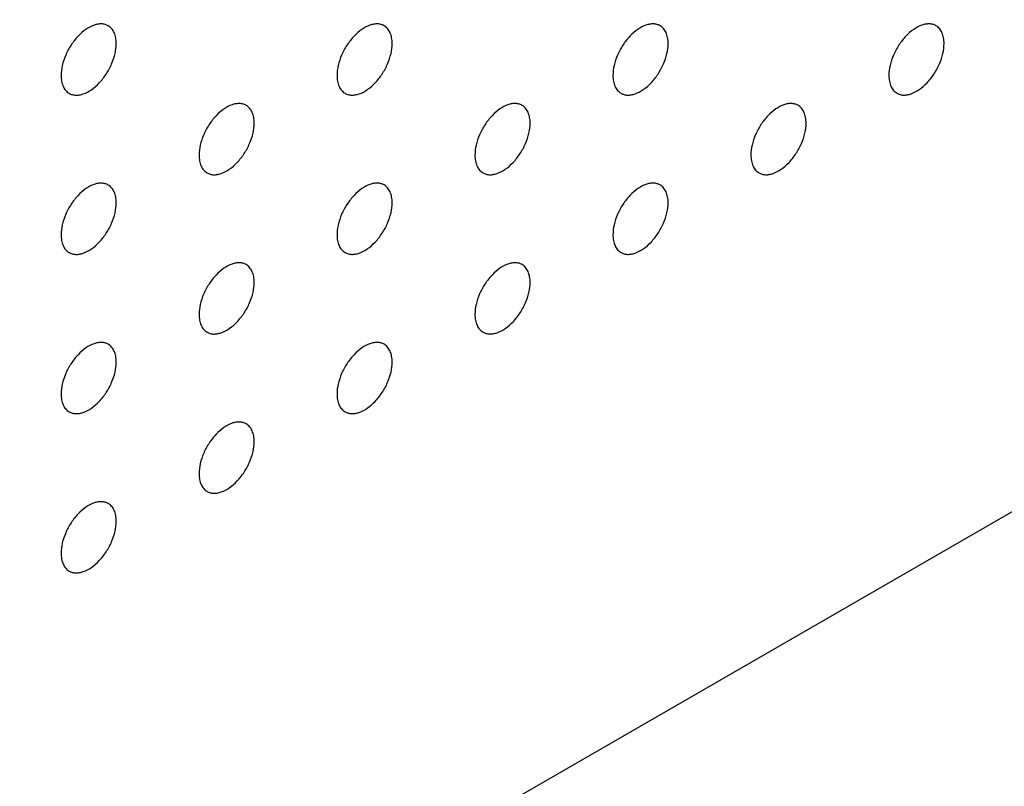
# Model space of a CAD drawing. Header units: inches. Extents: x 0 to 34, y 0 to 22.
# Tile 123 of 176: x 28.849 to 29.354, y 7.303 to 7.696. Entities that reach past the tile are written whole.
import ezdxf

# ---------------------------------------------------------------- set-up
doc = ezdxf.new("R2010")
doc.units = ezdxf.units.IN
doc.header["$LTSCALE"] = 1.87
doc.header["$MEASUREMENT"] = 0
doc.layers.add('02___PRT_ALL_AXES', color=7, linetype='CONTINUOUS')

msp = doc.modelspace()

# ---------------------------------------------------------------- linework, layer by layer
at = {"layer": '02___PRT_ALL_AXES', "color": 7, "linetype": 'CONTINUOUS'}
msp.add_line((24.9029, 4.87192), (31.15809, 8.48359), dxfattribs=at)
for points, knots in [([(28.8944, 7.6931), (28.89391, 7.69338), (28.89283, 7.69384), (28.89103, 7.6941), (28.8891, 7.69395), (28.88631, 7.69321), (28.88273, 7.69126), (28.87877, 7.68775), (28.87528, 7.68328), (28.87252, 7.6782), (28.87075, 7.67291), (28.87026, 7.66932), (28.87026, 7.66762)], [0, 0, 0, 0, 0.042842, 0.087441, 0.135298, 0.187275, 0.304489, 0.438213, 0.582466, 0.729664, 0.871609, 1, 1, 1, 1]), ([(28.89855, 7.68395), (28.89855, 7.68495), (28.89839, 7.68688), (28.89761, 7.68952), (28.8963, 7.69168), (28.89506, 7.69272), (28.8944, 7.6931)], [0, 0, 0, 0, 0.288094, 0.548173, 0.782164, 1, 1, 1, 1]), ([(29.03583, 7.69311), (29.03533, 7.69339), (29.03425, 7.69384), (29.03245, 7.69411), (29.03053, 7.69396), (29.02773, 7.69322), (29.02415, 7.69126), (29.0202, 7.68776), (29.0167, 7.68329), (29.01394, 7.6782), (29.01217, 7.67292), (29.01168, 7.66933), (29.01168, 7.66762)], [0, 0, 0, 0, 0.042842, 0.087441, 0.135298, 0.187275, 0.304489, 0.438213, 0.582466, 0.729664, 0.871609, 1, 1, 1, 1]), ([(29.03997, 7.68395), (29.03997, 7.68496), (29.03981, 7.68688), (29.03903, 7.68953), (29.03772, 7.69169), (29.03648, 7.69273), (29.03583, 7.69311)], [0, 0, 0, 0, 0.288094, 0.548173, 0.782164, 1, 1, 1, 1]), ([(29.17725, 7.69312), (29.17675, 7.6934), (29.17567, 7.69385), (29.17387, 7.69412), (29.17195, 7.69397), (29.16915, 7.69323), (29.16557, 7.69127), (29.16162, 7.68777), (29.15812, 7.6833), (29.15536, 7.67821), (29.15359, 7.67293), (29.1531, 7.66934), (29.1531, 7.66763)], [0, 0, 0, 0, 0.042842, 0.087441, 0.135298, 0.187275, 0.304489, 0.438213, 0.582466, 0.729664, 0.871609, 1, 1, 1, 1]), ([(29.18139, 7.68396), (29.18139, 7.68497), (29.18123, 7.68689), (29.18045, 7.68954), (29.17915, 7.6917), (29.17791, 7.69274), (29.17725, 7.69312)], [0, 0, 0, 0, 0.288094, 0.548173, 0.782164, 1, 1, 1, 1]), ([(29.31867, 7.69312), (29.31817, 7.69341), (29.31709, 7.69386), (29.3153, 7.69412), (29.31337, 7.69398), (29.31057, 7.69324), (29.30699, 7.69128), (29.30304, 7.68778), (29.29954, 7.68331), (29.29678, 7.67822), (29.29501, 7.67294), (29.29453, 7.66934), (29.29453, 7.66764)], [0, 0, 0, 0, 0.042842, 0.087441, 0.135298, 0.187275, 0.304489, 0.438213, 0.582466, 0.729664, 0.871609, 1, 1, 1, 1]), ([(29.32281, 7.68397), (29.32281, 7.68498), (29.32265, 7.6869), (29.32187, 7.68955), (29.32057, 7.69171), (29.31933, 7.69274), (29.31867, 7.69312)], [0, 0, 0, 0, 0.288094, 0.548173, 0.782164, 1, 1, 1, 1]), ([(28.8744, 7.65846), (28.8749, 7.65818), (28.87598, 7.65772), (28.87778, 7.65746), (28.8797, 7.65761), (28.8825, 7.65835), (28.88608, 7.6603), (28.89003, 7.66381), (28.89353, 7.66828), (28.89629, 7.67336), (28.89806, 7.67865), (28.89855, 7.68224), (28.89855, 7.68395)], [0, 0, 0, 0, 0.042842, 0.087441, 0.135298, 0.187275, 0.304489, 0.438213, 0.582466, 0.729664, 0.871609, 1, 1, 1, 1]), ([(29.01582, 7.65847), (29.01632, 7.65818), (29.0174, 7.65773), (29.0192, 7.65747), (29.02112, 7.65762), (29.02392, 7.65836), (29.0275, 7.66031), (29.03145, 7.66382), (29.03495, 7.66829), (29.03771, 7.67337), (29.03948, 7.67866), (29.03997, 7.68225), (29.03997, 7.68395)], [0, 0, 0, 0, 0.042842, 0.087441, 0.135298, 0.187275, 0.304489, 0.438213, 0.582466, 0.729664, 0.871609, 1, 1, 1, 1]), ([(29.15725, 7.65848), (29.15774, 7.65819), (29.15882, 7.65774), (29.16062, 7.65748), (29.16255, 7.65762), (29.16534, 7.65837), (29.16892, 7.66032), (29.17288, 7.66382), (29.17637, 7.66829), (29.17913, 7.67338), (29.1809, 7.67866), (29.18139, 7.68226), (29.18139, 7.68396)], [0, 0, 0, 0, 0.042842, 0.087441, 0.135298, 0.187275, 0.304489, 0.438213, 0.582466, 0.729664, 0.871609, 1, 1, 1, 1]), ([(29.29867, 7.65848), (29.29916, 7.6582), (29.30025, 7.65775), (29.30204, 7.65748), (29.30397, 7.65763), (29.30677, 7.65837), (29.31035, 7.66033), (29.3143, 7.66383), (29.31779, 7.6683), (29.32055, 7.67339), (29.32232, 7.67867), (29.32281, 7.68226), (29.32281, 7.68397)], [0, 0, 0, 0, 0.042842, 0.087441, 0.135298, 0.187275, 0.304489, 0.438213, 0.582466, 0.729664, 0.871609, 1, 1, 1, 1]), ([(28.87026, 7.66762), (28.87026, 7.66661), (28.87042, 7.66468), (28.8712, 7.66204), (28.8725, 7.65988), (28.87374, 7.65884), (28.8744, 7.65846)], [0, 0, 0, 0, 0.288094, 0.548173, 0.782164, 1, 1, 1, 1]), ([(29.01168, 7.66762), (29.01168, 7.66662), (29.01184, 7.66469), (29.01262, 7.66205), (29.01393, 7.65989), (29.01517, 7.65885), (29.01582, 7.65847)], [0, 0, 0, 0, 0.288094, 0.548173, 0.782164, 1, 1, 1, 1]), ([(29.1531, 7.66763), (29.1531, 7.66662), (29.15326, 7.6647), (29.15404, 7.66205), (29.15535, 7.65989), (29.15659, 7.65886), (29.15725, 7.65848)], [0, 0, 0, 0, 0.288094, 0.548173, 0.782164, 1, 1, 1, 1]), ([(29.29453, 7.66764), (29.29453, 7.66663), (29.29469, 7.66471), (29.29546, 7.66206), (29.29677, 7.6599), (29.29801, 7.65887), (29.29867, 7.65848)], [0, 0, 0, 0, 0.288094, 0.548173, 0.782164, 1, 1, 1, 1]), ([(28.96511, 7.65228), (28.96462, 7.65257), (28.96354, 7.65302), (28.96174, 7.65328), (28.95982, 7.65313), (28.95702, 7.65239), (28.95344, 7.65044), (28.94948, 7.64693), (28.94599, 7.64246), (28.94323, 7.63738), (28.94146, 7.63209), (28.94097, 7.6285), (28.94097, 7.6268)], [0, 0, 0, 0, 0.042842, 0.087441, 0.135298, 0.187275, 0.304489, 0.438213, 0.582466, 0.729664, 0.871609, 1, 1, 1, 1]), ([(28.96926, 7.64313), (28.96926, 7.64413), (28.9691, 7.64606), (28.96832, 7.6487), (28.96701, 7.65086), (28.96577, 7.6519), (28.96511, 7.65228)], [0, 0, 0, 0, 0.288094, 0.548173, 0.782164, 1, 1, 1, 1]), ([(29.10654, 7.65229), (29.10604, 7.65257), (29.10496, 7.65303), (29.10316, 7.65329), (29.10124, 7.65314), (29.09844, 7.6524), (29.09486, 7.65045), (29.09091, 7.64694), (29.08741, 7.64247), (29.08465, 7.63739), (29.08288, 7.6321), (29.08239, 7.62851), (29.08239, 7.6268)], [0, 0, 0, 0, 0.042842, 0.087441, 0.135298, 0.187275, 0.304489, 0.438213, 0.582466, 0.729664, 0.871609, 1, 1, 1, 1]), ([(29.11068, 7.64313), (29.11068, 7.64414), (29.11052, 7.64606), (29.10974, 7.64871), (29.10844, 7.65087), (29.1072, 7.65191), (29.10654, 7.65229)], [0, 0, 0, 0, 0.288094, 0.548173, 0.782164, 1, 1, 1, 1]), ([(29.24796, 7.6523), (29.24746, 7.65258), (29.24638, 7.65303), (29.24458, 7.6533), (29.24266, 7.65315), (29.23986, 7.65241), (29.23628, 7.65045), (29.23233, 7.64695), (29.22883, 7.64248), (29.22607, 7.63739), (29.2243, 7.63211), (29.22381, 7.62852), (29.22381, 7.62681)], [0, 0, 0, 0, 0.042842, 0.087441, 0.135298, 0.187275, 0.304489, 0.438213, 0.582466, 0.729664, 0.871609, 1, 1, 1, 1]), ([(29.2521, 7.64314), (29.2521, 7.64415), (29.25194, 7.64607), (29.25116, 7.64872), (29.24986, 7.65088), (29.24862, 7.65192), (29.24796, 7.6523)], [0, 0, 0, 0, 0.288094, 0.548173, 0.782164, 1, 1, 1, 1]), ([(28.94511, 7.61764), (28.94561, 7.61736), (28.94669, 7.6169), (28.94849, 7.61664), (28.95041, 7.61679), (28.95321, 7.61753), (28.95679, 7.61949), (28.96074, 7.62299), (28.96424, 7.62746), (28.967, 7.63255), (28.96877, 7.63783), (28.96926, 7.64142), (28.96926, 7.64313)], [0, 0, 0, 0, 0.042842, 0.087441, 0.135298, 0.187275, 0.304489, 0.438213, 0.582466, 0.729664, 0.871609, 1, 1, 1, 1]), ([(29.08654, 7.61765), (29.08703, 7.61737), (29.08811, 7.61691), (29.08991, 7.61665), (29.09183, 7.6168), (29.09463, 7.61754), (29.09821, 7.61949), (29.10217, 7.623), (29.10566, 7.62747), (29.10842, 7.63255), (29.11019, 7.63784), (29.11068, 7.64143), (29.11068, 7.64313)], [0, 0, 0, 0, 0.042842, 0.087441, 0.135298, 0.187275, 0.304489, 0.438213, 0.582466, 0.729664, 0.871609, 1, 1, 1, 1]), ([(29.22796, 7.61766), (29.22845, 7.61737), (29.22954, 7.61692), (29.23133, 7.61666), (29.23326, 7.6168), (29.23606, 7.61755), (29.23964, 7.6195), (29.24359, 7.623), (29.24708, 7.62747), (29.24984, 7.63256), (29.25161, 7.63784), (29.2521, 7.64144), (29.2521, 7.64314)], [0, 0, 0, 0, 0.042842, 0.087441, 0.135298, 0.187275, 0.304489, 0.438213, 0.582466, 0.729664, 0.871609, 1, 1, 1, 1]), ([(28.94097, 7.6268), (28.94097, 7.62579), (28.94113, 7.62387), (28.94191, 7.62122), (28.94321, 7.61906), (28.94445, 7.61802), (28.94511, 7.61764)], [0, 0, 0, 0, 0.288094, 0.548173, 0.782164, 1, 1, 1, 1]), ([(29.08239, 7.6268), (29.08239, 7.6258), (29.08255, 7.62387), (29.08333, 7.62123), (29.08464, 7.61907), (29.08588, 7.61803), (29.08654, 7.61765)], [0, 0, 0, 0, 0.288094, 0.548173, 0.782164, 1, 1, 1, 1]), ([(29.22381, 7.62681), (29.22381, 7.6258), (29.22397, 7.62388), (29.22475, 7.62123), (29.22606, 7.61907), (29.2273, 7.61804), (29.22796, 7.61766)], [0, 0, 0, 0, 0.288094, 0.548173, 0.782164, 1, 1, 1, 1]), ([(28.8944, 7.61145), (28.89391, 7.61174), (28.89283, 7.61219), (28.89103, 7.61245), (28.8891, 7.61231), (28.88631, 7.61156), (28.88273, 7.60961), (28.87877, 7.60611), (28.87528, 7.60164), (28.87252, 7.59655), (28.87075, 7.59127), (28.87026, 7.58767), (28.87026, 7.58597)], [0, 0, 0, 0, 0.042842, 0.087441, 0.135298, 0.187275, 0.304489, 0.438213, 0.582466, 0.729664, 0.871609, 1, 1, 1, 1]), ([(28.89855, 7.6023), (28.89855, 7.60331), (28.89839, 7.60523), (28.89761, 7.60788), (28.8963, 7.61004), (28.89506, 7.61107), (28.8944, 7.61145)], [0, 0, 0, 0, 0.288094, 0.548173, 0.782164, 1, 1, 1, 1]), ([(29.03583, 7.61146), (29.03533, 7.61175), (29.03425, 7.6122), (29.03245, 7.61246), (29.03053, 7.61231), (29.02773, 7.61157), (29.02415, 7.60962), (29.0202, 7.60611), (29.0167, 7.60164), (29.01394, 7.59656), (29.01217, 7.59127), (29.01168, 7.58768), (29.01168, 7.58598)], [0, 0, 0, 0, 0.042842, 0.087441, 0.135298, 0.187275, 0.304489, 0.438213, 0.582466, 0.729664, 0.871609, 1, 1, 1, 1]), ([(29.03997, 7.60231), (29.03997, 7.60331), (29.03981, 7.60524), (29.03903, 7.60788), (29.03772, 7.61004), (29.03648, 7.61108), (29.03583, 7.61146)], [0, 0, 0, 0, 0.288094, 0.548173, 0.782164, 1, 1, 1, 1]), ([(29.17725, 7.61147), (29.17675, 7.61175), (29.17567, 7.61221), (29.17387, 7.61247), (29.17195, 7.61232), (29.16915, 7.61158), (29.16557, 7.60963), (29.16162, 7.60612), (29.15812, 7.60165), (29.15536, 7.59657), (29.15359, 7.59128), (29.1531, 7.58769), (29.1531, 7.58598)], [0, 0, 0, 0, 0.042842, 0.087441, 0.135298, 0.187275, 0.304489, 0.438213, 0.582466, 0.729664, 0.871609, 1, 1, 1, 1]), ([(29.18139, 7.60231), (29.18139, 7.60332), (29.18123, 7.60525), (29.18045, 7.60789), (29.17915, 7.61005), (29.17791, 7.61109), (29.17725, 7.61147)], [0, 0, 0, 0, 0.288094, 0.548173, 0.782164, 1, 1, 1, 1]), ([(28.8744, 7.57681), (28.8749, 7.57653), (28.87598, 7.57608), (28.87778, 7.57581), (28.8797, 7.57596), (28.8825, 7.5767), (28.88608, 7.57866), (28.89003, 7.58216), (28.89353, 7.58663), (28.89629, 7.59172), (28.89806, 7.597), (28.89855, 7.60059), (28.89855, 7.6023)], [0, 0, 0, 0, 0.042842, 0.087441, 0.135298, 0.187275, 0.304489, 0.438213, 0.582466, 0.729664, 0.871609, 1, 1, 1, 1]), ([(29.01582, 7.57682), (29.01632, 7.57654), (29.0174, 7.57609), (29.0192, 7.57582), (29.02112, 7.57597), (29.02392, 7.57671), (29.0275, 7.57867), (29.03145, 7.58217), (29.03495, 7.58664), (29.03771, 7.59173), (29.03948, 7.59701), (29.03997, 7.6006), (29.03997, 7.60231)], [0, 0, 0, 0, 0.042842, 0.087441, 0.135298, 0.187275, 0.304489, 0.438213, 0.582466, 0.729664, 0.871609, 1, 1, 1, 1]), ([(29.15725, 7.57683), (29.15774, 7.57655), (29.15882, 7.57609), (29.16062, 7.57583), (29.16255, 7.57598), (29.16534, 7.57672), (29.16892, 7.57867), (29.17288, 7.58218), (29.17637, 7.58665), (29.17913, 7.59173), (29.1809, 7.59702), (29.18139, 7.60061), (29.18139, 7.60231)], [0, 0, 0, 0, 0.042842, 0.087441, 0.135298, 0.187275, 0.304489, 0.438213, 0.582466, 0.729664, 0.871609, 1, 1, 1, 1]), ([(28.87026, 7.58597), (28.87026, 7.58496), (28.87042, 7.58304), (28.8712, 7.58039), (28.8725, 7.57823), (28.87374, 7.57719), (28.8744, 7.57681)], [0, 0, 0, 0, 0.288094, 0.548173, 0.782164, 1, 1, 1, 1]), ([(29.01168, 7.58598), (29.01168, 7.58497), (29.01184, 7.58305), (29.01262, 7.5804), (29.01393, 7.57824), (29.01517, 7.5772), (29.01582, 7.57682)], [0, 0, 0, 0, 0.288094, 0.548173, 0.782164, 1, 1, 1, 1]), ([(29.1531, 7.58598), (29.1531, 7.58498), (29.15326, 7.58305), (29.15404, 7.58041), (29.15535, 7.57825), (29.15659, 7.57721), (29.15725, 7.57683)], [0, 0, 0, 0, 0.288094, 0.548173, 0.782164, 1, 1, 1, 1]), ([(28.96511, 7.57063), (28.96462, 7.57092), (28.96354, 7.57137), (28.96174, 7.57163), (28.95982, 7.57149), (28.95702, 7.57074), (28.95344, 7.56879), (28.94948, 7.56529), (28.94599, 7.56082), (28.94323, 7.55573), (28.94146, 7.55045), (28.94097, 7.54685), (28.94097, 7.54515)], [0, 0, 0, 0, 0.042842, 0.087441, 0.135298, 0.187275, 0.304489, 0.438213, 0.582466, 0.729664, 0.871609, 1, 1, 1, 1]), ([(28.96926, 7.56148), (28.96926, 7.56249), (28.9691, 7.56441), (28.96832, 7.56706), (28.96701, 7.56922), (28.96577, 7.57025), (28.96511, 7.57063)], [0, 0, 0, 0, 0.288094, 0.548173, 0.782164, 1, 1, 1, 1]), ([(29.10654, 7.57064), (29.10604, 7.57093), (29.10496, 7.57138), (29.10316, 7.57164), (29.10124, 7.5715), (29.09844, 7.57075), (29.09486, 7.5688), (29.09091, 7.5653), (29.08741, 7.56082), (29.08465, 7.55574), (29.08288, 7.55046), (29.08239, 7.54686), (29.08239, 7.54516)], [0, 0, 0, 0, 0.042842, 0.087441, 0.135298, 0.187275, 0.304489, 0.438213, 0.582466, 0.729664, 0.871609, 1, 1, 1, 1]), ([(29.11068, 7.56149), (29.11068, 7.56249), (29.11052, 7.56442), (29.10974, 7.56706), (29.10844, 7.56922), (29.1072, 7.57026), (29.10654, 7.57064)], [0, 0, 0, 0, 0.288094, 0.548173, 0.782164, 1, 1, 1, 1]), ([(28.94511, 7.53599), (28.94561, 7.53571), (28.94669, 7.53526), (28.94849, 7.53499), (28.95041, 7.53514), (28.95321, 7.53588), (28.95679, 7.53784), (28.96074, 7.54134), (28.96424, 7.54581), (28.967, 7.5509), (28.96877, 7.55618), (28.96926, 7.55977), (28.96926, 7.56148)], [0, 0, 0, 0, 0.042842, 0.087441, 0.135298, 0.187275, 0.304489, 0.438213, 0.582466, 0.729664, 0.871609, 1, 1, 1, 1]), ([(29.08654, 7.536), (29.08703, 7.53572), (29.08811, 7.53527), (29.08991, 7.535), (29.09183, 7.53515), (29.09463, 7.53589), (29.09821, 7.53785), (29.10217, 7.54135), (29.10566, 7.54582), (29.10842, 7.55091), (29.11019, 7.55619), (29.11068, 7.55978), (29.11068, 7.56149)], [0, 0, 0, 0, 0.042842, 0.087441, 0.135298, 0.187275, 0.304489, 0.438213, 0.582466, 0.729664, 0.871609, 1, 1, 1, 1]), ([(28.94097, 7.54515), (28.94097, 7.54414), (28.94113, 7.54222), (28.94191, 7.53957), (28.94321, 7.53741), (28.94445, 7.53638), (28.94511, 7.53599)], [0, 0, 0, 0, 0.288094, 0.548173, 0.782164, 1, 1, 1, 1]), ([(29.08239, 7.54516), (29.08239, 7.54415), (29.08255, 7.54223), (29.08333, 7.53958), (29.08464, 7.53742), (29.08588, 7.53638), (29.08654, 7.536)], [0, 0, 0, 0, 0.288094, 0.548173, 0.782164, 1, 1, 1, 1]), ([(28.8944, 7.52981), (28.89391, 7.53009), (28.89283, 7.53054), (28.89103, 7.53081), (28.8891, 7.53066), (28.88631, 7.52992), (28.88273, 7.52796), (28.87877, 7.52446), (28.87528, 7.51999), (28.87252, 7.5149), (28.87075, 7.50962), (28.87026, 7.50603), (28.87026, 7.50432)], [0, 0, 0, 0, 0.042842, 0.087441, 0.135298, 0.187275, 0.304489, 0.438213, 0.582466, 0.729664, 0.871609, 1, 1, 1, 1]), ([(28.89855, 7.52065), (28.89855, 7.52166), (28.89839, 7.52358), (28.89761, 7.52623), (28.8963, 7.52839), (28.89506, 7.52943), (28.8944, 7.52981)], [0, 0, 0, 0, 0.288094, 0.548173, 0.782164, 1, 1, 1, 1]), ([(29.03583, 7.52981), (29.03533, 7.5301), (29.03425, 7.53055), (29.03245, 7.53081), (29.03053, 7.53067), (29.02773, 7.52993), (29.02415, 7.52797), (29.0202, 7.52447), (29.0167, 7.52), (29.01394, 7.51491), (29.01217, 7.50963), (29.01168, 7.50603), (29.01168, 7.50433)], [0, 0, 0, 0, 0.042842, 0.087441, 0.135298, 0.187275, 0.304489, 0.438213, 0.582466, 0.729664, 0.871609, 1, 1, 1, 1]), ([(29.03997, 7.52066), (29.03997, 7.52167), (29.03981, 7.52359), (29.03903, 7.52624), (29.03772, 7.5284), (29.03648, 7.52943), (29.03583, 7.52981)], [0, 0, 0, 0, 0.288094, 0.548173, 0.782164, 1, 1, 1, 1]), ([(28.8744, 7.49517), (28.8749, 7.49488), (28.87598, 7.49443), (28.87778, 7.49417), (28.8797, 7.49431), (28.8825, 7.49506), (28.88608, 7.49701), (28.89003, 7.50051), (28.89353, 7.50498), (28.89629, 7.51007), (28.89806, 7.51535), (28.89855, 7.51895), (28.89855, 7.52065)], [0, 0, 0, 0, 0.042842, 0.087441, 0.135298, 0.187275, 0.304489, 0.438213, 0.582466, 0.729664, 0.871609, 1, 1, 1, 1]), ([(29.01582, 7.49517), (29.01632, 7.49489), (29.0174, 7.49444), (29.0192, 7.49417), (29.02112, 7.49432), (29.02392, 7.49506), (29.0275, 7.49702), (29.03145, 7.50052), (29.03495, 7.50499), (29.03771, 7.51008), (29.03948, 7.51536), (29.03997, 7.51895), (29.03997, 7.52066)], [0, 0, 0, 0, 0.042842, 0.087441, 0.135298, 0.187275, 0.304489, 0.438213, 0.582466, 0.729664, 0.871609, 1, 1, 1, 1]), ([(28.87026, 7.50432), (28.87026, 7.50331), (28.87042, 7.50139), (28.8712, 7.49874), (28.8725, 7.49658), (28.87374, 7.49555), (28.8744, 7.49517)], [0, 0, 0, 0, 0.288094, 0.548173, 0.782164, 1, 1, 1, 1]), ([(29.01168, 7.50433), (29.01168, 7.50332), (29.01184, 7.5014), (29.01262, 7.49875), (29.01393, 7.49659), (29.01517, 7.49556), (29.01582, 7.49517)], [0, 0, 0, 0, 0.288094, 0.548173, 0.782164, 1, 1, 1, 1]), ([(28.96511, 7.48899), (28.96462, 7.48927), (28.96354, 7.48972), (28.96174, 7.48999), (28.95982, 7.48984), (28.95702, 7.4891), (28.95344, 7.48714), (28.94948, 7.48364), (28.94599, 7.47917), (28.94323, 7.47408), (28.94146, 7.4688), (28.94097, 7.46521), (28.94097, 7.4635)], [0, 0, 0, 0, 0.042842, 0.087441, 0.135298, 0.187275, 0.304489, 0.438213, 0.582466, 0.729664, 0.871609, 1, 1, 1, 1]), ([(28.96926, 7.47983), (28.96926, 7.48084), (28.9691, 7.48276), (28.96832, 7.48541), (28.96701, 7.48757), (28.96577, 7.48861), (28.96511, 7.48899)], [0, 0, 0, 0, 0.288094, 0.548173, 0.782164, 1, 1, 1, 1]), ([(28.94511, 7.45435), (28.94561, 7.45406), (28.94669, 7.45361), (28.94849, 7.45335), (28.95041, 7.45349), (28.95321, 7.45424), (28.95679, 7.45619), (28.96074, 7.45969), (28.96424, 7.46417), (28.967, 7.46925), (28.96877, 7.47453), (28.96926, 7.47813), (28.96926, 7.47983)], [0, 0, 0, 0, 0.042842, 0.087441, 0.135298, 0.187275, 0.304489, 0.438213, 0.582466, 0.729664, 0.871609, 1, 1, 1, 1]), ([(28.94097, 7.4635), (28.94097, 7.46249), (28.94113, 7.46057), (28.94191, 7.45793), (28.94321, 7.45576), (28.94445, 7.45473), (28.94511, 7.45435)], [0, 0, 0, 0, 0.288094, 0.548173, 0.782164, 1, 1, 1, 1]), ([(28.8944, 7.44816), (28.89391, 7.44844), (28.89283, 7.4489), (28.89103, 7.44916), (28.8891, 7.44901), (28.88631, 7.44827), (28.88273, 7.44632), (28.87877, 7.44281), (28.87528, 7.43834), (28.87252, 7.43326), (28.87075, 7.42797), (28.87026, 7.42438), (28.87026, 7.42267)], [0, 0, 0, 0, 0.042842, 0.087441, 0.135298, 0.187275, 0.304489, 0.438213, 0.582466, 0.729664, 0.871609, 1, 1, 1, 1]), ([(28.89855, 7.43901), (28.89855, 7.44001), (28.89839, 7.44194), (28.89761, 7.44458), (28.8963, 7.44674), (28.89506, 7.44778), (28.8944, 7.44816)], [0, 0, 0, 0, 0.288094, 0.548173, 0.782164, 1, 1, 1, 1]), ([(28.8744, 7.41352), (28.8749, 7.41324), (28.87598, 7.41278), (28.87778, 7.41252), (28.8797, 7.41267), (28.8825, 7.41341), (28.88608, 7.41536), (28.89003, 7.41887), (28.89353, 7.42334), (28.89629, 7.42842), (28.89806, 7.43371), (28.89855, 7.4373), (28.89855, 7.43901)], [0, 0, 0, 0, 0.042842, 0.087441, 0.135298, 0.187275, 0.304489, 0.438213, 0.582466, 0.729664, 0.871609, 1, 1, 1, 1]), ([(28.87026, 7.42267), (28.87026, 7.42167), (28.87042, 7.41974), (28.8712, 7.4171), (28.8725, 7.41494), (28.87374, 7.4139), (28.8744, 7.41352)], [0, 0, 0, 0, 0.288094, 0.548173, 0.782164, 1, 1, 1, 1])]:
    msp.add_open_spline(points, degree=3, knots=knots, dxfattribs=at)

doc.saveas('drawing.dxf')
